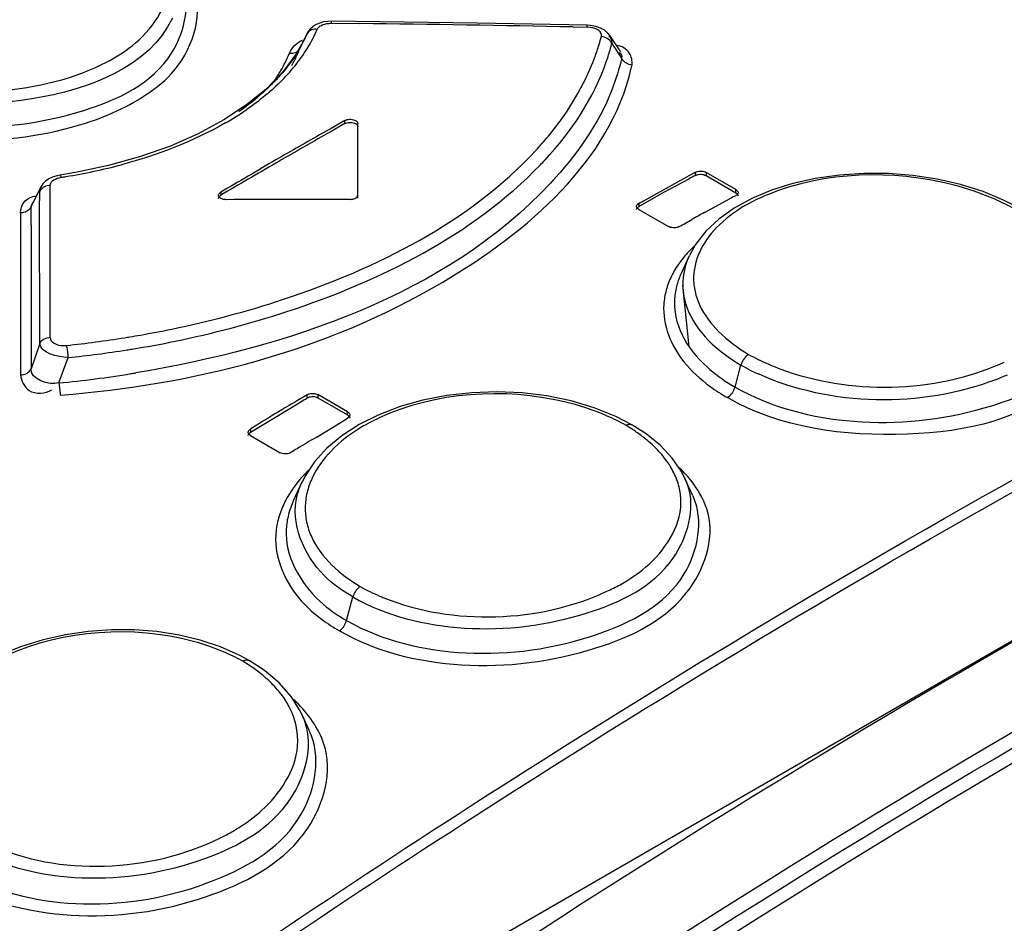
# Model space of a CAD drawing. Header units: inches. Extents: x 0 to 166, y 0 to 117.
# Tile 54 of 73: x 138.35 to 138.858, y 28.629 to 29.096. Entities that reach past the tile are written whole.
import ezdxf

# ---------------------------------------------------------------- set-up
doc = ezdxf.new("R2010")
doc.units = ezdxf.units.IN
doc.header["$LTSCALE"] = 9.1053149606
doc.header["$MEASUREMENT"] = 0
doc.layers.get('0').update_dxf_attribs({"linetype": 'CONTINUOUS'})

msp = doc.modelspace()

# ---------------------------------------------------------------- linework, layer by layer
at = {"color": 7, "linetype": 'CONTINUOUS'}
for p, q in [((138.5861946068, 29.0938260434), (138.5107876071, 29.0948605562)), ((138.5107877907, 29.0948603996), (138.5108004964, 29.0938211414)), ((138.5108004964, 29.093821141), (138.5254887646, 29.0936570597)), ((138.6429400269, 29.0927701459), (138.5861946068, 29.0938260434)), ((138.6429658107, 29.0917702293), (138.6429402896, 29.0927701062)), ((138.4946880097, 29.080907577), (138.4981486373, 29.0882067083)), ((138.4981486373, 29.0882067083), (138.4973138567, 29.086320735)), ((138.4981526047, 29.0882049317), (138.4982486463, 29.0884192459)), ((138.6356015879, 29.0919185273), (138.6429658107, 29.09177023)), ((138.65453916, 29.0875556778), (138.6545527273, 29.0875358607)), ((138.6602689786, 29.0790186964), (138.6545595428, 29.0875273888)), ((138.4972514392, 29.0861704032), (138.4927539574, 29.0780220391)), ((138.4973138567, 29.086320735), (138.4972462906, 29.0861747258)), ((138.6554515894, 29.0849107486), (138.6555816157, 29.0833181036)), ((138.6555815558, 29.0833180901), (138.6606908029, 29.0758755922)), ((138.4927539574, 29.0780220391), (138.485906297, 29.0688711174)), ((138.4931635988, 29.0773269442), (138.4930786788, 29.0771425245)), ((138.6607339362, 29.0769180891), (138.6606908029, 29.0758755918)), ((138.485906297, 29.0688711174), (138.4773403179, 29.0600650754)), ((138.4773403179, 29.0600650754), (138.4671158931, 29.0517130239)), ((138.4671158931, 29.0517130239), (138.4553417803, 29.043928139)), ((138.4553417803, 29.043928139), (138.4421727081, 29.0368182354)), ((138.5177886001, 29.0436423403), (138.5106743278, 29.03959474)), ((138.5177886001, 29.0420349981), (138.5106743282, 29.0379874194)), ((138.5177886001, 29.0420349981), (138.5177886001, 29.0436423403)), ((138.5245097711, 29.0036117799), (138.5245095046, 29.0420159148)), ((138.5106743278, 29.03959474), (138.506304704, 29.0371012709)), ((138.5106743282, 29.0379874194), (138.5069968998, 29.0358893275)), ((138.4122707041, 29.0249797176), (138.3958887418, 29.0203905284)), ((138.3788036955, 29.0167651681), (138.3706637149, 29.015424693)), ((138.3958887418, 29.0203905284), (138.3788036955, 29.0167651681)), ((138.6987411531, 29.0169263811), (138.6727579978, 29.0025906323)), ((138.6987411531, 29.0153183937), (138.6987411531, 29.0169263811)), ((138.7043089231, 29.0168304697), (138.7043089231, 29.015222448)), ((138.7196204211, 29.0079905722), (138.7043089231, 29.0168304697)), ((138.6825052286, 29.0065742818), (138.6954915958, 29.0136038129)), ((138.7043089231, 29.015222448), (138.7196204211, 29.0063825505)), ((138.835659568, 29.0105833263), (138.823519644, 29.0133675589)), ((138.3558761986, 28.9990881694), (138.3610677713, 29.0095983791)), ((138.3610267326, 29.0095229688), (138.3610759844, 29.0096122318)), ((138.365761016, 29.0027779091), (138.3657619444, 29.006690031)), ((138.3657619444, 29.006690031), (138.365762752, 29.0100840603)), ((138.4537595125, 29.00667535), (138.4537595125, 29.0050680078)), ((138.6695105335, 28.9993111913), (138.6825052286, 29.0065742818)), ((138.7196204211, 29.0063825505), (138.7196204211, 29.0079905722)), ((138.8472514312, 29.0069312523), (138.835659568, 29.0105833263)), ((138.858179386, 29.002400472), (138.8472514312, 29.0069312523)), ((138.3602764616, 29.0014517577), (138.3602836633, 29.0029926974)), ((138.360344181, 28.9286029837), (138.3602764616, 29.0014517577)), ((138.3657452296, 28.9317178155), (138.3657606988, 29.0014385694)), ((138.3657606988, 29.0014385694), (138.365761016, 29.0027779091)), ((138.6695105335, 29.0009188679), (138.6695105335, 28.9993111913)), ((138.7033844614, 28.9961276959), (138.7163708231, 29.0031573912)), ((138.7278435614, 29.0033700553), (138.7187261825, 28.9983556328)), ((138.8661722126, 28.9982210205), (138.858179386, 29.002400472)), ((138.3504100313, 28.9959470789), (138.3504163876, 28.9867314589)), ((138.6695105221, 28.9977738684), (138.6848219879, 28.9889339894)), ((138.7187261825, 28.9983556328), (138.7107979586, 28.9926977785)), ((139.2415983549, 28.9941203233), (138.3730298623, 28.4926550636)), ((138.7107979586, 28.9926977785), (138.7041472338, 28.9864496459)), ((138.3504163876, 28.9867314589), (138.3504674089, 28.9123767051)), ((138.3558267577, 28.9897601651), (138.3558576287, 28.9154825)), ((138.7041472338, 28.9864496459), (138.6988497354, 28.9796673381)), ((138.6988497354, 28.9796673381), (138.6956460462, 28.9739405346)), ((138.6955401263, 28.9737131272), (138.6913998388, 28.9647371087)), ((138.6955859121, 28.9267630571), (138.6922315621, 28.9586730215)), ((138.360344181, 28.9286029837), (138.3558576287, 28.9154825)), ((138.3702544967, 28.9081931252), (138.3749331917, 28.9212866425)), ((138.7192353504, 28.9060453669), (138.7222749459, 28.9174435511)), ((138.4983022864, 28.9004646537), (138.4983022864, 28.9020723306)), ((138.5038700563, 28.9021418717), (138.5038700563, 28.9005342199)), ((138.5191815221, 28.8933019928), (138.5038700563, 28.9021418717)), ((138.5038700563, 28.9005342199), (138.5191815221, 28.891694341)), ((138.6346196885, 28.8989311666), (138.6221635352, 28.9014852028)), ((138.4820648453, 28.8905396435), (138.4950548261, 28.8983865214)), ((138.4690716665, 28.8827194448), (138.4820648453, 28.8905396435)), ((138.5191815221, 28.891694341), (138.5191815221, 28.8933019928)), ((138.6658872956, 28.8866476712), (138.6576432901, 28.8909218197)), ((138.4690716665, 28.8843274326), (138.4690716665, 28.8827194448)), ((138.5029440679, 28.8800931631), (138.5159340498, 28.8879399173)), ((138.5252283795, 28.886701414), (138.5162483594, 28.8809115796)), ((138.6732696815, 28.8819073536), (138.665879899, 28.8866519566)), ((138.4690716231, 28.8810169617), (138.4843831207, 28.8721770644)), ((138.5162483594, 28.8809115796), (138.5084909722, 28.8744580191)), ((138.6806998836, 28.8758534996), (138.6732696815, 28.8819073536)), ((138.5084909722, 28.8744580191), (138.502090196, 28.8674118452)), ((138.502090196, 28.8674118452), (138.4971265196, 28.8598589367)), ((138.4971265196, 28.8598589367), (138.4957091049, 28.8570385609)), ((138.6933856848, 28.8588471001), (138.6915490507, 28.8624083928)), ((138.69752527, 28.8498729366), (138.6933878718, 28.8588419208)), ((138.4956673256, 28.8569468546), (138.4913870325, 28.8476667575)), ((138.5187424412, 28.7855689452), (138.5219910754, 28.7977510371)), ((138.4322125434, 28.778048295), (138.4208159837, 28.7798215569)), ((138.4632847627, 28.7677270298), (138.4535483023, 28.7719982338)), ((138.4683692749, 28.7649908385), (138.4632847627, 28.7677270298)), ((138.4763851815, 28.7597660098), (138.4683640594, 28.7649938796)), ((138.4839390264, 28.7533643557), (138.4763851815, 28.7597660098)), ((138.4900656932, 28.7464167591), (138.4839390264, 28.7533643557)), ((138.4995483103, 28.7286817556), (138.4956393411, 28.7371560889))]:
    msp.add_line(p, q, dxfattribs=at)
for points in [[(138.5107877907, 29.0948603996), (138.5088862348, 29.0947878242), (138.5068221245, 29.0944862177), (138.5048501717, 29.0939455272), (138.5030186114, 29.0931651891), (138.5014062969, 29.0921742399), (138.5000499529, 29.0909988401), (138.4989536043, 29.0896561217), (138.4982486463, 29.0884192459)], [(138.5036098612, 29.0906541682), (138.5039478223, 29.0912537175), (138.5044067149, 29.0917972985), (138.5049865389, 29.0922849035), (138.5056948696, 29.0927244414), (138.5065241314, 29.0931079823), (138.5074515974, 29.0934117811), (138.5084696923, 29.0936279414), (138.5095859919, 29.0937643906), (138.5108004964, 29.093821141)], [(138.6473200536, 29.0921956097), (138.6446162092, 29.092667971), (138.6429402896, 29.0927701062)], [(138.6518304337, 29.0902250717), (138.6497448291, 29.0913693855), (138.6473200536, 29.0921956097)], [(138.5036098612, 29.0906541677), (138.5028440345, 29.09072198), (138.5020784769, 29.0907008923), (138.5013350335, 29.0905883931), (138.5006455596, 29.0903910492), (138.5000160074, 29.0901152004), (138.4994340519, 29.0897532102), (138.4989133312, 29.0893031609), (138.4984818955, 29.0887816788)], [(138.6502244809, 29.0869802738), (138.6502734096, 29.0878381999), (138.6500810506, 29.0886282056), (138.6496474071, 29.0893503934), (138.6489359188, 29.0900230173), (138.6479831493, 29.0906279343), (138.6468987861, 29.0911106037), (138.645719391, 29.0914528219), (138.6444083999, 29.0916727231), (138.6429658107, 29.09177023)], [(138.65453916, 29.0875556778), (138.653544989, 29.0887774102), (138.6518304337, 29.0902250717)], [(138.6555816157, 29.0833181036), (138.6552702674, 29.0839422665), (138.6548615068, 29.0845403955), (138.6543645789, 29.0850951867), (138.653802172, 29.0855854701), (138.6531856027, 29.0860077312), (138.6525048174, 29.0863680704), (138.6517660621, 29.0866576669), (138.6509987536, 29.0868629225), (138.6502244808, 29.0869802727)], [(138.4892034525, 29.0784001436), (138.4899721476, 29.0783411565), (138.4907404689, 29.078371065), (138.4914865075, 29.0784921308), (138.4921783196, 29.0786974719), (138.4928099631, 29.0789806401), (138.4933938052, 29.0793492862), (138.4939161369, 29.0798051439), (138.4943488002, 29.0803313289), (138.4946788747, 29.0809115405)], [(138.6660412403, 29.0722725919), (138.6652808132, 29.0723832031), (138.6645249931, 29.0725784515), (138.6637943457, 29.0728557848), (138.6631184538, 29.0732021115), (138.6625026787, 29.0736104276), (138.6619355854, 29.0740906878), (138.6614297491, 29.0746418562), (138.6610109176, 29.0752426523), (138.6606908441, 29.0758756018)], [(138.5177886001, 29.0436423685), (138.5183143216, 29.0438921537), (138.5189086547, 29.0440857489), (138.5195535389, 29.0442171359), (138.5202293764, 29.0442820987), (138.5209156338, 29.044278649), (138.521591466, 29.0442070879), (138.5222363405, 29.0440696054), (138.5228306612, 29.0438702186), (138.5233563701, 29.0436149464)], [(138.5177886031, 29.0420349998), (138.518328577, 29.0422852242), (138.5188987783, 29.0424740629), (138.519499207, 29.0426015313), (138.520143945, 29.0426702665), (138.5208189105, 29.0426776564), (138.5214818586, 29.0426158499), (138.5221187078, 29.0424822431), (138.5227435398, 29.0422794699), (138.5233563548, 29.0420075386)], [(138.5233563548, 29.0420075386), (138.5235907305, 29.041859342), (138.5237992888, 29.041702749), (138.5239820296, 29.0415377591), (138.5241399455, 29.0413629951), (138.5242720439, 29.0411798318), (138.5243753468, 29.0409923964), (138.5244488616, 29.0408020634), (138.5244935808, 29.0406074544), (138.5245095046, 29.0404085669)], [(138.5233563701, 29.0436149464), (138.523588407, 29.0434688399), (138.523797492, 29.043311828), (138.5239820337, 29.0431451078), (138.5241406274, 29.0429699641), (138.5242720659, 29.0427877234), (138.5243753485, 29.0425997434), (138.524449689, 29.0424074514), (138.5244945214, 29.0422123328), (138.5245095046, 29.0420158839)], [(138.4421727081, 29.0368182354), (138.427761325, 29.0304757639), (138.4122707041, 29.0249797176)], [(138.6987411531, 29.0169264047), (138.6992670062, 29.0171638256), (138.6998614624, 29.0173460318), (138.7005064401, 29.0174670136), (138.7011823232, 29.0175223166), (138.7018685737, 29.0175102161), (138.702544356, 29.0174317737), (138.7031891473, 29.0172894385), (138.7037833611, 29.0170869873), (138.7043089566, 29.0168304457)], [(138.823519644, 29.0133675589), (138.8110314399, 29.0152550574), (138.7983948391, 29.0162450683), (138.7856983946, 29.0163325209), (138.7730914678, 29.0154984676), (138.7608106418, 29.0137591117), (138.7490598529, 29.0111415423), (138.7380110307, 29.0076633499), (138.7278435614, 29.0033700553)], [(138.3706638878, 29.0154244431), (138.3690591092, 29.0151102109), (138.3669542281, 29.0144461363), (138.3650266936, 29.0135136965), (138.3633171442, 29.0123025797), (138.3619317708, 29.0108799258), (138.3610267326, 29.0095229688)], [(138.365762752, 29.0100840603), (138.365847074, 29.0107373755), (138.3660726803, 29.0113529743), (138.3664395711, 29.0119308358), (138.3669526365, 29.0124797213), (138.3676069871, 29.0129908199), (138.3683879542, 29.0134377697), (138.369290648, 29.0138117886), (138.3703199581, 29.0141216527), (138.3714758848, 29.0143673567)], [(138.3706638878, 29.0154244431), (138.3707613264, 29.0154144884), (138.3709221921, 29.0153109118), (138.3710999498, 29.0150968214), (138.371286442, 29.0147784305), (138.3714758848, 29.0143673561)], [(138.6987410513, 29.0153183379), (138.6992808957, 29.0155565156), (138.6998509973, 29.0157342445), (138.7004513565, 29.0158515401), (138.701096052, 29.015910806), (138.7017710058, 29.015909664), (138.7024339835, 29.0158409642), (138.7030709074, 29.0157023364), (138.7036958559, 29.0154961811), (138.7043088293, 29.0152225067)], [(138.365762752, 29.0100840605), (138.364989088, 29.0100344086), (138.3642184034, 29.0099004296), (138.3634720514, 29.0096830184), (138.3627809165, 29.0093928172), (138.3621506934, 29.0090366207), (138.3615694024, 29.0086057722), (138.3610501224, 29.0081004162), (138.3606198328, 29.0075397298), (138.3602908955, 29.0069403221)], [(138.4526064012, 29.0050489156), (138.452621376, 29.0052487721), (138.4527405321, 29.0056428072), (138.4529752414, 29.0060192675), (138.4533183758, 29.006366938), (138.4537595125, 29.0066753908)], [(138.7207735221, 29.0064118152), (138.7207585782, 29.0062201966), (138.7206394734, 29.0058434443), (138.7204047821, 29.0054855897), (138.7200616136, 29.005158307), (138.7196203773, 29.0048720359)], [(138.7196203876, 29.0079905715), (138.7200614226, 29.0076890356), (138.7204045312, 29.0073503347), (138.7206392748, 29.0069848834), (138.7207585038, 29.0066043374), (138.7207735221, 29.0064118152)], [(138.7196205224, 29.0063824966), (138.7200619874, 29.0060723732), (138.7203966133, 29.0057472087), (138.7206243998, 29.0054069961), (138.7207500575, 29.0050437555), (138.7207752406, 29.0048071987)], [(138.4526046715, 29.0034378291), (138.452611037, 29.0035851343), (138.4527131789, 29.0039716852), (138.452940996, 29.0043436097), (138.4532897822, 29.0047090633), (138.4537595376, 29.0050680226)], [(138.4537595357, 29.0034334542), (138.4533184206, 29.0037375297), (138.4529752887, 29.0040819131), (138.452740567, 29.00445618), (138.4526213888, 29.0048491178), (138.4526064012, 29.0050489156)], [(138.4565434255, 29.0027759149), (138.4562001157, 29.0027829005), (138.4558595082, 29.0028073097), (138.4555241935, 29.0028489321), (138.4551967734, 29.002907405), (138.4548796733, 29.0029822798), (138.4545751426, 29.0030730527), (138.4542854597, 29.0031790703), (138.4540128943, 29.0032995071), (138.4537595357, 29.0034334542)], [(138.5205727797, 29.0029460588), (138.5212667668, 29.0029865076), (138.5219065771, 29.0030828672), (138.5224922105, 29.00323513), (138.5230369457, 29.0034471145), (138.523527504, 29.0037149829), (138.5239240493, 29.004027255), (138.5242133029, 29.0043801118), (138.5244085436, 29.0047773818), (138.5245097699, 29.0052190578)], [(138.6683574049, 28.9993608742), (138.6683723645, 28.9995543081), (138.6684914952, 28.9999347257), (138.6687261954, 29.000296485), (138.6690693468, 29.0006280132), (138.6695105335, 29.0009188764)], [(138.3534664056, 28.9966774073), (138.3527727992, 28.9963754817), (138.3520127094, 28.9961453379), (138.3512173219, 28.9960012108), (138.3504100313, 28.9959470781)], [(138.3558762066, 28.9990881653), (138.3555636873, 28.9985144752), (138.3551538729, 28.9979707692), (138.3546548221, 28.9974730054), (138.3540890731, 28.9970411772), (138.3534664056, 28.9966774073)], [(138.6683556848, 28.9977497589), (138.6683620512, 28.9978926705), (138.6684642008, 28.9982658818), (138.6686920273, 28.9986227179), (138.6690408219, 28.9989711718), (138.6695105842, 28.9993112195)], [(138.6695105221, 28.9977738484), (138.6690694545, 28.9980761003), (138.6687263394, 28.9984161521), (138.6684916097, 28.9987835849), (138.6683724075, 28.9991668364), (138.6683574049, 28.9993608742)], [(138.6903897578, 28.9888645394), (138.6898639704, 28.9886225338), (138.6892695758, 28.9884360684), (138.6886246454, 28.9883111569), (138.6879487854, 28.9882521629), (138.6872625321, 28.9882609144), (138.6865867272, 28.9883366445), (138.6859418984, 28.9884770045), (138.6853476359, 28.9886781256), (138.6848219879, 28.9889339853)], [(138.3603441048, 28.9286030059), (138.3606537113, 28.9291674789), (138.3610588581, 28.9297025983), (138.3615516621, 28.9301929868), (138.3621102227, 28.9306192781), (138.3627251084, 28.9309794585), (138.3634099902, 28.9312797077), (138.3641605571, 28.9315104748), (138.3649465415, 28.9316578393), (138.3657452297, 28.9317178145)], [(138.3657452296, 28.9317178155), (138.3659056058, 28.930805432), (138.3662878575, 28.9299941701), (138.3668919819, 28.9292841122), (138.3677583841, 28.9286605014), (138.368846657, 28.9281381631), (138.3700355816, 28.9277615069), (138.3712847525, 28.9275453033), (138.3726345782, 28.927474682), (138.3740850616, 28.927549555)], [(138.3740850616, 28.9275495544), (138.3741916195, 28.9270557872), (138.3743005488, 28.9264805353), (138.3744089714, 28.9258367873), (138.3745124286, 28.9251524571), (138.3746099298, 28.9244373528), (138.3747033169, 28.9236761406), (138.3747908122, 28.9228763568), (138.3748681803, 28.9220720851), (138.3749332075, 28.9212866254)], [(138.7262327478, 28.9229011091), (138.7256829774, 28.9225469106), (138.7251299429, 28.9221038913), (138.7245892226, 28.9215797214), (138.7240817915, 28.9209937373), (138.723615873, 28.9203572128), (138.7231902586, 28.9196665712), (138.722815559, 28.9189326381), (138.722508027, 28.9181842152), (138.7222749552, 28.9174435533)], [(138.3504674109, 28.9123766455), (138.3512320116, 28.912432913), (138.3519921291, 28.9125707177), (138.3527271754, 28.9127889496), (138.3534074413, 28.9130771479), (138.3540275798, 28.9134288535), (138.3545991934, 28.9138525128), (138.3551096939, 28.9143479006), (138.3555331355, 28.9148965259), (138.3558576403, 28.9154824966)], [(138.3702544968, 28.908193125), (138.3703128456, 28.9074417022), (138.3703816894, 28.9066652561), (138.3704595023, 28.9058839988), (138.3705429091, 28.9051302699), (138.3706306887, 28.9044115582), (138.3707247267, 28.9037137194), (138.3708241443, 28.9030489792), (138.3709247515, 28.90244893), (138.3710236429, 28.9019306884)], [(138.7152891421, 28.9005943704), (138.7158445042, 28.9009543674), (138.7163991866, 28.9014016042), (138.7169374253, 28.9019264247), (138.7174362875, 28.902504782), (138.7178915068, 28.9031271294), (138.7183119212, 28.9038076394), (138.7186876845, 28.9045405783), (138.7189986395, 28.9052941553), (138.7192355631, 28.9060454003)], [(138.4983022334, 28.9004646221), (138.4988649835, 28.9007393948), (138.4994556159, 28.9009475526), (138.50007413, 28.9010891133), (138.5007390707, 28.9011643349), (138.5014318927, 28.9011729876), (138.5020969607, 28.9011143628), (138.5027157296, 28.9009882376), (138.5033067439, 28.9007948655), (138.5038700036, 28.9005342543)], [(138.4983022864, 28.9020723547), (138.4988280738, 28.9023397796), (138.4994224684, 28.9025495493), (138.5000673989, 28.90269565), (138.500743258, 28.9027742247), (138.5014295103, 28.9027829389), (138.502105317, 28.9027210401), (138.5027501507, 28.9025903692), (138.5033444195, 28.902395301), (138.5038700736, 28.9021418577)], [(138.6221635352, 28.9014852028), (138.6093263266, 28.9030421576), (138.596328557, 28.9036025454), (138.5833296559, 28.9031604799), (138.5705202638, 28.901715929), (138.5581143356, 28.8993079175), (138.5463094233, 28.8959732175), (138.5352900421, 28.8917496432), (138.5252283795, 28.886701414)], [(138.6576432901, 28.8909218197), (138.6464940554, 28.8954095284), (138.6346196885, 28.8989311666)], [(138.5191815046, 28.893301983), (138.5196225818, 28.892997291), (138.5199657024, 28.8926511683), (138.5202004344, 28.8922740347), (138.5203196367, 28.8918769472), (138.5203346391, 28.89167453)], [(138.5203346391, 28.89167453), (138.5203196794, 28.8914720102), (138.5202005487, 28.8910720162), (138.5199658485, 28.890689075), (138.519622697, 28.8903342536), (138.5191815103, 28.8900179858)], [(138.5191815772, 28.8916943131), (138.5196230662, 28.8913812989), (138.5199577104, 28.8910491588), (138.52018551, 28.8906978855), (138.5203111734, 28.8903192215), (138.5203363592, 28.8900707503)], [(138.4679185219, 28.8826526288), (138.4679334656, 28.8828567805), (138.4680525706, 28.8832604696), (138.4682872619, 28.8836473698), (138.4686304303, 28.8840065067), (138.4690716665, 28.8843274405)], [(138.6628998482, 28.8863360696), (138.6634496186, 28.8866166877), (138.6640026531, 28.8868122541), (138.6645433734, 28.8869124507), (138.6650508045, 28.8869123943), (138.665516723, 28.886813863), (138.6658873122, 28.8866476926)], [(138.4679168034, 28.8810407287), (138.4679231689, 28.8811914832), (138.4680253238, 28.881587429), (138.4682531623, 28.8819699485), (138.4686019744, 28.882347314), (138.4690717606, 28.8827195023)], [(138.4690716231, 28.8810169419), (138.4686306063, 28.881322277), (138.4682875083, 28.8816696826), (138.4680527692, 28.8820487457), (138.4679335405, 28.8824485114), (138.4679185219, 28.8826526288)], [(138.6915490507, 28.8624083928), (138.6867830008, 28.8693523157), (138.6806998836, 28.8758534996)], [(138.4899508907, 28.8722731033), (138.4894250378, 28.8720010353), (138.4888305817, 28.8717869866), (138.4881856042, 28.871636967), (138.4875097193, 28.8715547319), (138.486823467, 28.8715427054), (138.4861476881, 28.8716019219), (138.4855029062, 28.8717306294), (138.4849087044, 28.8719243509), (138.4843831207, 28.87217706)], [(138.5257347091, 28.803080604), (138.5252083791, 28.8027116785), (138.5246827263, 28.8022629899), (138.5241715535, 28.8017422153), (138.5236931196, 28.8011671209), (138.5232545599, 28.8005478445), (138.5228548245, 28.7998813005), (138.5225029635, 28.7991771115), (138.5222129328, 28.7984605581), (138.5219910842, 28.7977510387)], [(138.515010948, 28.7802470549), (138.5155430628, 28.7806222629), (138.5160705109, 28.7810754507), (138.5165794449, 28.7815971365), (138.5170499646, 28.7821652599), (138.5174786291, 28.7827715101), (138.5178732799, 28.7834286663), (138.5182254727, 28.7841314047), (138.5185178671, 28.7848515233), (138.5187425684, 28.7855689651)], [(138.4208159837, 28.7798215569), (138.4091438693, 28.7807330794), (138.3972819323, 28.7807835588), (138.3853534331, 28.7799514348), (138.373549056, 28.7782318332), (138.3620378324, 28.77565111), (138.350950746, 28.7722293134), (138.3404645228, 28.7679873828), (138.3307866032, 28.76300274)], [(138.4535483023, 28.7719982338), (138.4431667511, 28.7754313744), (138.4322125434, 28.778048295)], [(138.4651720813, 28.7645483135), (138.4657433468, 28.7648717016), (138.4663225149, 28.7651061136), (138.4668921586, 28.7652388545), (138.4674283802, 28.7652631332), (138.4679216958, 28.7651805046), (138.4683640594, 28.7649938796)], [(138.4956558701, 28.7371198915), (138.494763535, 28.7389523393), (138.4900656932, 28.7464167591)]]:
    msp.add_lwpolyline(points, dxfattribs=at)
for centre, radius, start, end in [((138.367198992, 15.58015464), 13.5144294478, 88.8620054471, 89.3288992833), ((138.4338762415, 29.121003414), 0.0760516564, 328.8305760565, 336.4805132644), ((138.4329343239, 29.1161345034), 0.0709476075, 329.0959074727, 335.0214057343), ((138.5390582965, 29.1159708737), 0.1148876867, 339.773526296, 343.2352624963), ((138.5428644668, 29.1148079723), 0.1109078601, 343.2433284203, 345.4687350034), ((138.5520140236, 29.1089403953), 0.1066899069, 344.7124387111, 346.1042057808), ((138.4195244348, 29.107052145), 0.0753398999, 329.9936190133, 337.6475703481), ((138.4311830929, 29.1059221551), 0.0682555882, 330.2920570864, 335.0620935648), ((138.4249850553, 29.1263741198), 0.0864390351, 321.8838700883, 328.8348326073), ((138.4352746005, 29.1039848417), 0.063728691, 335.2730780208, 337.251975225), ((138.5486121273, 29.1098943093), 0.1102229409, 341.1918937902, 344.7003773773), ((138.3465079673, 29.1669379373), 0.1049566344, 293.7108394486, 297.1291743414), ((138.4153279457, 29.1339517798), 0.0987142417, 315.2710340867, 321.883355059), ((138.5649477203, 29.0939964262), 0.1034012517, 346.9169077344, 347.8723150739), ((138.4169403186, 29.1085220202), 0.0783127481, 325.3232165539, 330.007841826), ((138.3869679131, 29.1585045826), 0.1339107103, 304.6209719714, 309.7925202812), ((138.37498756, 29.1833437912), 0.1626600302, 299.9283208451, 304.5207404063), ((141.0834086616, 24.5260587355), 5.1952833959, 119.7388044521, 120.0452194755), ((141.0821355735, 24.5266579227), 5.192735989, 119.7298886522, 120.0452495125), ((138.4859037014, 29.1494073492), 0.178077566, 317.103748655, 320.2850849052), ((141.1097377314, 24.4805549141), 5.247855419, 120.0453094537, 120.4048885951), ((141.1088121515, 24.4805508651), 5.2460041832, 120.0453259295, 120.4050322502), ((138.4803940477, 29.1544084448), 0.192354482, 315.9943125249, 317.0358294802), ((138.3273562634, 29.3049288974), 0.2938889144, 279.0964914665, 284.8267959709), ((138.3241028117, 29.3230903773), 0.3123365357, 278.7239017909, 279.1590908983), ((138.8139266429, 28.7845070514), 0.2578995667, 116.528550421, 117.3373892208), ((137.5147584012, 29.0065143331), 0.8455325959, 359.7613629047, 0.0288664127), ((138.4372863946, 29.4394051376), 0.4962396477, 297.9021605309, 298.3275726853), ((138.8348562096, 28.7739728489), 0.2580006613, 116.5298377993, 117.338367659), ((138.8034087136, 28.8890871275), 0.1243668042, 61.1605578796, 66.3217772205), ((137.2507707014, 29.000281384), 1.1051061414, 359.4545043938, 359.9381361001), ((140.3534660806, 26.0442803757), 3.3817409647, 119.2051750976, 119.3313455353), ((138.1626583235, 29.9432394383), 1.090564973, 298.9408513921, 299.3317269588), ((138.726607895, 28.9485102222), 0.0387661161, 155.2494315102, 164.5798404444), ((138.7256236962, 28.9590197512), 0.0333842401, 177.1066277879, 180.5961583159), ((138.7200117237, 28.9461324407), 0.037661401, 164.5374385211, 176.0536344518), ((138.3168811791, 29.4787812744), 0.5541505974, 279.9096528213, 281.6124980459), ((138.3133108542, 29.5001574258), 0.5758239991, 276.0584535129, 279.0809965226), ((138.3145817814, 29.491878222), 0.5674479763, 279.0862181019, 279.3620868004), ((138.3150907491, 29.4888073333), 0.5643351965, 279.3618190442, 279.9135395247), ((138.3195589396, 29.4704158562), 0.5518955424, 279.2177232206, 281.569048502), ((138.3180180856, 29.4797454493), 0.5613515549, 275.8191848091, 278.947400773), ((138.3184373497, 29.4770305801), 0.5586045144, 278.9482290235, 279.2225969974), ((138.7834531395, 29.0268277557), 0.1186377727, 241.1635030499, 246.5582404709), ((138.7727023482, 29.0048824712), 0.1009380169, 240.0272932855, 243.1430407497), ((138.7774032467, 29.0141135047), 0.1112970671, 243.1308958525, 245.5176383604), ((138.7869988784, 29.0347227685), 0.1272917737, 246.5076822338, 247.8753684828), ((138.8131834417, 29.014842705), 0.1059218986, 292.4442908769, 295.1637595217), ((138.3153376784, 29.4807605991), 0.5751950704, 275.4786664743, 279.2124529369), ((138.3159098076, 29.4771611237), 0.5715504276, 279.2136068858, 279.4737363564), ((138.8115375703, 29.0195850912), 0.1175570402, 291.0297059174, 294.317165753), ((138.2042200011, 29.3707805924), 0.5547441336, 301.6190060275, 302.0140018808), ((138.2250058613, 29.3604961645), 0.5549311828, 301.618436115, 302.0132959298), ((138.6067268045, 28.7842413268), 0.1165278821, 61.1801849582, 66.6696648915), ((138.6383366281, 28.6260608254), 0.3087383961, 122.5286952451, 123.2460200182), ((138.6122377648, 28.8021909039), 0.0982194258, 57.5764925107, 58.9487118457), ((138.6168957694, 28.8094003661), 0.0896363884, 53.470249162, 57.6188964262), ((139.5833249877, 27.0678360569), 2.1098575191, 120.8013730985, 121.1099149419), ((138.9119761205, 28.1818325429), 0.8092054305, 121.1656704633, 121.4349636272), ((138.5488130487, 28.8119905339), 0.0713667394, 134.1228204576, 137.9750281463), ((138.6569495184, 28.8419761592), 0.0401505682, 19.3908118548, 24.8387703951), ((138.5276986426, 28.8301770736), 0.0402436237, 165.55414116, 176.2849727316), ((138.5240846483, 28.8271565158), 0.0420117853, 165.7432497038, 176.7012176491), ((138.5800943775, 28.9022189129), 0.1130636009, 241.263092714, 246.9236209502), ((138.6091532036, 28.8952928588), 0.1043631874, 294.9124165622, 299.0652730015), ((138.5829913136, 28.9087541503), 0.1202114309, 246.8742451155, 247.9826193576), ((138.4118647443, 28.6673091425), 0.1108924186, 61.268071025, 67.0271876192), ((138.4164614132, 28.683941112), 0.0941820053, 57.3735813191, 58.8555654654), ((138.4213980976, 28.6914830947), 0.0851685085, 52.2908349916, 57.4350461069), ((138.4424811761, 28.6912816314), 0.072454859, 46.1075391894, 47.8064741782), ((138.4573357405, 28.7194325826), 0.0422030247, 18.7732372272, 24.789908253), ((138.4084498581, 28.7655897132), 0.1026388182, 298.035835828, 302.8541815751)]:
    msp.add_arc(centre, radius, start, end, dxfattribs=at)
msp.add_ellipse((138.5245097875, 24.4888776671), major_axis=(7.818540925, 2.81904e-05), ratio=0.577354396, start_param=1.5712977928, end_param=1.5794873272, dxfattribs=at)
for points, knots in [([(138.2542984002, 29.0578454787), (138.272750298, 29.04725476), (138.3173891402, 29.0365828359), (138.3786735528, 29.0441532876), (138.4312653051, 29.0684734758), (138.4387153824, 29.1054649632), (138.4332643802, 29.1173451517)], [0, 0, 0, 0, 0.2837312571, 0.5848815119, 0.8256816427, 1, 1, 1, 1]), ([(138.3943679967, 29.0735285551), (138.3991401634, 29.07597759), (138.4142265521, 29.0851020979), (138.426673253, 29.102107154), (138.4268541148, 29.1146306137)], [0, 0, 0, 0, 0.2998488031, 1, 1, 1, 1]), ([(138.4131744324, 29.0556659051), (138.4186383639, 29.0591404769), (138.4358400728, 29.0715826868), (138.4450006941, 29.0969672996), (138.4401123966, 29.1110851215)], [0, 0, 0, 0, 0.3023598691, 1, 1, 1, 1]), ([(138.4287898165, 29.0964781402), (138.4168614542, 29.0712795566), (138.3493661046, 29.0457089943), (138.2862912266, 29.0529693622), (138.2574406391, 29.069629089)], [0, 0, 0, 0, 0.4555848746, 1, 1, 1, 1]), ([(138.6540916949, 29.087361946), (138.6544080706, 29.0869908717), (138.6549601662, 29.0862224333), (138.6553339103, 29.0853476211), (138.6554515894, 29.0849107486)], [0, 0, 0, 0, 0.5187177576, 1, 1, 1, 1]), ([(138.489203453, 29.0784001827), (138.4898047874, 29.0797672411), (138.4915882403, 29.0825291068), (138.4943586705, 29.0844824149), (138.4960063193, 29.0850439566)], [0, 0, 0, 0, 0.461776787, 1, 1, 1, 1]), ([(138.6660412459, 29.0722727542), (138.6662994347, 29.074380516), (138.6652744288, 29.0793428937), (138.6606531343, 29.082182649), (138.658145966, 29.0823725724)], [0, 0, 0, 0, 0.4578647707, 1, 1, 1, 1]), ([(138.4938093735, 29.0796956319), (138.4929585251, 29.078270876), (138.4911376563, 29.0754385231), (138.4891455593, 29.0727242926), (138.4880973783, 29.0713794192)], [0, 0, 0, 0, 0.493220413, 1, 1, 1, 1]), ([(138.6594563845, 29.0787860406), (138.6597549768, 29.0784882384), (138.6602602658, 29.0779184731), (138.6606370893, 29.0772418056), (138.6607339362, 29.0769180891)], [0, 0, 0, 0, 0.5551744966, 1, 1, 1, 1]), ([(138.3710236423, 28.9019307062), (138.4394064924, 28.9074386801), (138.5541898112, 28.9353733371), (138.6545681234, 29.0228367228), (138.6656649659, 29.0705901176)], [0, 0, 0, 0, 0.5832207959, 1, 1, 1, 1]), ([(138.4880973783, 29.0713794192), (138.4870157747, 29.0699916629), (138.4847375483, 29.0672417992), (138.4823093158, 29.0646238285), (138.4810445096, 29.0633300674)], [0, 0, 0, 0, 0.4930191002, 1, 1, 1, 1]), ([(138.4810445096, 29.0633300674), (138.4797358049, 29.0619914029), (138.4770073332, 29.059348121), (138.4741494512, 29.0568457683), (138.4726720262, 29.0556120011)], [0, 0, 0, 0, 0.4930553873, 1, 1, 1, 1]), ([(138.6558219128, 29.0598334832), (138.6488468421, 29.0417753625), (138.590472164, 28.9599316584), (138.4873518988, 28.926316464), (138.4099844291, 28.9134059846)], [0, 0, 0, 0, 0.1979473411, 1, 1, 1, 1]), ([(138.2504593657, 29.0524574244), (138.2870784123, 29.0313197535), (138.3501907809, 29.0280299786), (138.4020262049, 29.0485766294), (138.4131744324, 29.0556659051)], [0, 0, 0, 0, 0.7619279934, 1, 1, 1, 1]), ([(138.369935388, 28.5462137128), (138.4399117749, 28.5956859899), (138.7126979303, 28.7800161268), (139.001876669, 28.9407545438), (139.2237704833, 29.0411276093)], [0, 0, 0, 0, 0.2602928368, 1, 1, 1, 1]), ([(138.3730298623, 28.5415912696), (138.4429437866, 28.5910193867), (138.7154880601, 28.7751874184), (139.004407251, 28.9357890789), (139.2261015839, 29.0360821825)], [0, 0, 0, 0, 0.2602907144, 1, 1, 1, 1]), ([(138.4284270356, 28.9359733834), (138.4479481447, 28.9399864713), (138.5155799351, 28.9578737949), (138.5820833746, 28.9912723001), (138.6163610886, 29.0281947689)], [0, 0, 0, 0, 0.2834487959, 1, 1, 1, 1]), ([(138.4302408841, 28.9297327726), (138.4496804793, 28.9337140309), (138.51734066, 28.9515331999), (138.5837096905, 28.9844936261), (138.6187490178, 29.0207740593)], [0, 0, 0, 0, 0.2823376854, 1, 1, 1, 1]), ([(138.3602908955, 29.0069403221), (138.3603147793, 29.0073785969), (138.3605042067, 29.0082748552), (138.3609140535, 29.0090880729), (138.361162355, 29.0094790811)], [0, 0, 0, 0, 0.4865533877, 1, 1, 1, 1]), ([(138.3504100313, 28.9959470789), (138.3504737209, 28.9978803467), (138.351625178, 29.0023753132), (138.3561499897, 29.0045402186), (138.3584956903, 29.0046260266)], [0, 0, 0, 0, 0.4517756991, 1, 1, 1, 1]), ([(138.3566831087, 29.001347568), (138.3564302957, 29.0009919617), (138.3560190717, 29.0002830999), (138.3558564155, 28.999462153), (138.3558762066, 28.9990881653)], [0, 0, 0, 0, 0.5381114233, 1, 1, 1, 1]), ([(138.7360182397, 29.0053583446), (138.7343728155, 29.0046859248), (138.7311667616, 29.0032819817), (138.7280416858, 29.0017049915), (138.7265297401, 29.0008834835)], [0, 0, 0, 0, 0.5081189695, 1, 1, 1, 1]), ([(138.4037055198, 28.4275594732), (138.4838331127, 28.4855509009), (138.7950323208, 28.6996136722), (139.1279857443, 28.8832065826), (139.3840531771, 28.9935610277)], [0, 0, 0, 0, 0.2618461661, 1, 1, 1, 1]), ([(138.4086545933, 28.4221894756), (138.4887330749, 28.4801454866), (138.7997409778, 28.6940775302), (139.1324905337, 28.8775574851), (139.3884012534, 28.9878430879)], [0, 0, 0, 0, 0.2618464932, 1, 1, 1, 1]), ([(139.3925158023, 28.982404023), (139.3099551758, 28.9468242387), (138.9682135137, 28.7865011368), (138.6461952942, 28.5856029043), (138.413366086, 28.4170950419)], [0, 0, 0, 0, 0.2382676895, 1, 1, 1, 1]), ([(138.6981735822, 28.9787830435), (138.6967585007, 28.9774549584), (138.6940986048, 28.9747340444), (138.6917099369, 28.9717703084), (138.6906220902, 28.9702634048)], [0, 0, 0, 0, 0.5108110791, 1, 1, 1, 1]), ([(138.7013990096, 28.9767971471), (138.700834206, 28.9756505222), (138.699829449, 28.9733273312), (138.6990784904, 28.9709092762), (138.6987767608, 28.9696983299)], [0, 0, 0, 0, 0.5059798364, 1, 1, 1, 1]), ([(138.6906220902, 28.9702634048), (138.6890460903, 28.9680803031), (138.6862926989, 28.9635754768), (138.6843931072, 28.9586408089), (138.6837134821, 28.9561732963)], [0, 0, 0, 0, 0.512674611, 1, 1, 1, 1]), ([(138.695540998, 28.9737130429), (138.6945905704, 28.971643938), (138.6930705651, 28.9673879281), (138.692393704, 28.9629156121), (138.6922820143, 28.9607049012)], [0, 0, 0, 0, 0.5070617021, 1, 1, 1, 1]), ([(139.2308268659, 28.9659781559), (139.1598956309, 28.9329855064), (138.868031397, 28.787785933), (138.5909895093, 28.6135324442), (138.3896084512, 28.4693711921)], [0, 0, 0, 0, 0.2400457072, 1, 1, 1, 1]), ([(138.6987767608, 28.9696983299), (138.6981955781, 28.9673658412), (138.6975462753, 28.9625473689), (138.6980690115, 28.9577130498), (138.6985913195, 28.9553618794)], [0, 0, 0, 0, 0.4995135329, 1, 1, 1, 1]), ([(138.7192355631, 28.9060454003), (138.7376965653, 28.895447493), (138.7821034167, 28.8844114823), (138.8430075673, 28.8907822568), (138.8958060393, 28.9130498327), (138.903614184, 28.9493832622), (138.8983152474, 28.9608986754)], [0, 0, 0, 0, 0.2866883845, 0.5898112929, 0.8292789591, 1, 1, 1, 1]), ([(138.6892372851, 28.958817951), (138.688606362, 28.9565196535), (138.6877903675, 28.9518036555), (138.68795446, 28.9470182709), (138.6882755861, 28.9446732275)], [0, 0, 0, 0, 0.5017257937, 1, 1, 1, 1]), ([(138.6922412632, 28.9586723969), (138.6922611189, 28.9567663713), (138.692635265, 28.9529080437), (138.6936544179, 28.9491704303), (138.6943100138, 28.9473351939)], [0, 0, 0, 0, 0.4944628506, 1, 1, 1, 1]), ([(138.6985913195, 28.9553618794), (138.6988644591, 28.9541323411), (138.6995622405, 28.951671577), (138.700523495, 28.9493021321), (138.7010693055, 28.9481308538)], [0, 0, 0, 0, 0.4935932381, 1, 1, 1, 1]), ([(138.9069374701, 28.9465093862), (138.908282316, 28.9335055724), (138.8829683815, 28.891632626), (138.8053931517, 28.876397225), (138.7427144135, 28.8848866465), (138.7152891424, 28.9005944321)], [0, 0, 0, 0, 0.1770097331, 0.5720698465, 1, 1, 1, 1]), ([(138.3504674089, 28.9123767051), (138.3507028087, 28.9093431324), (138.3542266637, 28.9018049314), (138.3632263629, 28.9026123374), (138.3666089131, 28.9046138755)], [0, 0, 0, 0, 0.4363495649, 1, 1, 1, 1]), ([(138.706413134, 28.9063727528), (138.7078154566, 28.9053428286), (138.7107238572, 28.9033355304), (138.7137374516, 28.9014904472), (138.7152891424, 28.9005944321)], [0, 0, 0, 0, 0.4926507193, 1, 1, 1, 1]), ([(138.5355097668, 28.8901348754), (138.5338665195, 28.8893776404), (138.530664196, 28.8878034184), (138.527552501, 28.8860560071), (138.5260470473, 28.88514971)], [0, 0, 0, 0, 0.5073073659, 1, 1, 1, 1]), ([(138.6784495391, 28.8743813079), (138.6772035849, 28.8756362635), (138.6745524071, 28.8780870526), (138.6717265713, 28.8803323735), (138.6702509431, 28.881427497)], [0, 0, 0, 0, 0.4904079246, 1, 1, 1, 1]), ([(138.6839838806, 28.867885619), (138.6831694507, 28.8690219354), (138.6814058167, 28.8712616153), (138.6794702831, 28.8733531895), (138.6784495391, 28.8743813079)], [0, 0, 0, 0, 0.4910890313, 1, 1, 1, 1]), ([(138.6880632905, 28.8609055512), (138.6875097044, 28.8621118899), (138.68625771, 28.864507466), (138.6847823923, 28.8667715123), (138.6839838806, 28.867885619)], [0, 0, 0, 0, 0.4919535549, 1, 1, 1, 1]), ([(138.6963290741, 28.858054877), (138.6953398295, 28.8592881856), (138.6932236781, 28.8617177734), (138.6909356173, 28.8639852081), (138.6897348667, 28.8650983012)], [0, 0, 0, 0, 0.4912565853, 1, 1, 1, 1]), ([(138.5009274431, 28.8590945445), (138.4998143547, 28.8566933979), (138.4980545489, 28.8517555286), (138.4973769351, 28.8465466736), (138.4973409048, 28.8439897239)], [0, 0, 0, 0, 0.5085891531, 1, 1, 1, 1]), ([(138.6912931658, 28.8461793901), (138.6913257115, 28.8486702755), (138.6907905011, 28.8537505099), (138.6891333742, 28.8585736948), (138.6880632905, 28.8609055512)], [0, 0, 0, 0, 0.4926270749, 1, 1, 1, 1]), ([(138.4932071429, 28.8501083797), (138.4935115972, 28.8512695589), (138.4942336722, 28.8535884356), (138.4951555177, 28.8558350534), (138.4956671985, 28.8569476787)], [0, 0, 0, 0, 0.4950074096, 1, 1, 1, 1]), ([(138.5219910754, 28.7977510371), (138.5392371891, 28.787788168), (138.5811598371, 28.7778143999), (138.6396248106, 28.7852067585), (138.6890344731, 28.8086522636), (138.6990529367, 28.8432661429), (138.6948225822, 28.8553065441)], [0, 0, 0, 0, 0.2786201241, 0.5766468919, 0.821472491, 1, 1, 1, 1]), ([(138.5219910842, 28.7977510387), (138.5166445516, 28.8008369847), (138.4995844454, 28.8122937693), (138.4895193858, 28.8360433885), (138.4932071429, 28.8501083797)], [0, 0, 0, 0, 0.298026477, 1, 1, 1, 1]), ([(138.5187425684, 28.7855689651), (138.5371932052, 28.7749818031), (138.5820881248, 28.7646776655), (138.643744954, 28.773494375), (138.6960908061, 28.7998399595), (138.7031937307, 28.8374896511), (138.6975877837, 28.8497331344)], [0, 0, 0, 0, 0.2808529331, 0.5800928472, 0.8222141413, 1, 1, 1, 1]), ([(138.4860689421, 28.8451826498), (138.4855023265, 28.8439333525), (138.4844849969, 28.8414103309), (138.4836964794, 28.8388063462), (138.4833667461, 28.8375026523)], [0, 0, 0, 0, 0.504976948, 1, 1, 1, 1]), ([(138.4913853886, 28.8476668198), (138.490828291, 28.8464557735), (138.4898278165, 28.8440091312), (138.4890518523, 28.8414819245), (138.4887273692, 28.8402164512)], [0, 0, 0, 0, 0.5050438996, 1, 1, 1, 1]), ([(138.4973409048, 28.8439897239), (138.4973049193, 28.8414359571), (138.4978321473, 28.8362362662), (138.4994862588, 28.8312864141), (138.5005583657, 28.828893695)], [0, 0, 0, 0, 0.4934398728, 1, 1, 1, 1]), ([(138.5150109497, 28.780247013), (138.5338725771, 28.7693589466), (138.5797517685, 28.7584802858), (138.643774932, 28.7667054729), (138.6978134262, 28.7922980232), (138.7091487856, 28.8300789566), (138.7046275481, 28.8432971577)], [0, 0, 0, 0, 0.2782641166, 0.5762359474, 0.8215059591, 1, 1, 1, 1]), ([(138.6598534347, 28.8040724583), (138.6644961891, 28.8066585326), (138.6792989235, 28.8163554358), (138.6911284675, 28.8335741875), (138.6912931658, 28.8461793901)], [0, 0, 0, 0, 0.2965516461, 1, 1, 1, 1]), ([(138.4821424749, 28.829573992), (138.4814569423, 28.8174883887), (138.4894598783, 28.7999475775), (138.5022246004, 28.7889678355), (138.5060857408, 28.7860960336)], [0, 0, 0, 0, 0.7155515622, 1, 1, 1, 1]), ([(138.4875395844, 28.8327846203), (138.4866645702, 28.8191047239), (138.4979576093, 28.799216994), (138.5138363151, 28.7884190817), (138.5187425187, 28.7855689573)], [0, 0, 0, 0, 0.7072526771, 1, 1, 1, 1]), ([(138.5060857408, 28.7860960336), (138.5074936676, 28.7850488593), (138.5104150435, 28.7830128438), (138.5134488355, 28.7811490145), (138.5150109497, 28.780247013)], [0, 0, 0, 0, 0.4930909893, 1, 1, 1, 1]), ([(138.4807192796, 28.7524397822), (138.4796129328, 28.7535777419), (138.4772738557, 28.7558026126), (138.4747861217, 28.7578587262), (138.4734917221, 28.7588620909)], [0, 0, 0, 0, 0.4921510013, 1, 1, 1, 1]), ([(138.4862514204, 28.7457837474), (138.4854392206, 28.7469497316), (138.4836801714, 28.7492445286), (138.4817414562, 28.7513883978), (138.4807192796, 28.7524397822)], [0, 0, 0, 0, 0.4921393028, 1, 1, 1, 1]), ([(138.324505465, 28.6680769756), (138.3417076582, 28.6581369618), (138.3839574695, 28.6487717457), (138.4428648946, 28.6582046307), (138.4918439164, 28.6847283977), (138.5016022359, 28.7203151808), (138.4972935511, 28.733014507)], [0, 0, 0, 0, 0.2735943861, 0.5681448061, 0.8153270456, 1, 1, 1, 1]), ([(138.3210359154, 28.6550660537), (138.33950896, 28.6444736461), (138.3849744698, 28.6349071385), (138.4473248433, 28.6463373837), (138.4990721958, 28.6765825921), (138.5055493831, 28.7155389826), (138.4996301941, 28.728500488)], [0, 0, 0, 0, 0.2754472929, 0.5709841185, 0.8156850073, 1, 1, 1, 1]), ([(138.3175160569, 28.649883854), (138.3363692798, 28.6390001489), (138.3827329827, 28.6288277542), (138.4473314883, 28.6394910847), (138.5009554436, 28.6687898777), (138.5117294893, 28.7078496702), (138.5070193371, 28.7218153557)], [0, 0, 0, 0, 0.2731538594, 0.5675254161, 0.815064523, 1, 1, 1, 1]), ([(138.4641317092, 28.6793675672), (138.4685177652, 28.6822072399), (138.4827075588, 28.6929582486), (138.4934218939, 28.7105031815), (138.4935623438, 28.7232526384)], [0, 0, 0, 0, 0.2906800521, 1, 1, 1, 1])]:
    msp.add_open_spline(points, degree=3, knots=knots, dxfattribs=at)
for points in [[(138.6211552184, 29.0233110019), (138.6348169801, 29.0379811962), (138.6464913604, 29.0553808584), (138.6529495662, 29.0743584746)], [(138.6228868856, 29.0356214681), (138.632929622, 29.0477218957), (138.6414279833, 29.0614939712), (138.6468612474, 29.0762505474)], [(138.6606908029, 29.0758755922), (138.6594835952, 29.0704193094), (138.6578354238, 29.0650463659), (138.6558219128, 29.0598334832)], [(138.2737917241, 29.069092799), (138.3092955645, 29.054696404), (138.3536451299, 29.0554135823), (138.3887132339, 29.0708410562)], [(138.4854588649, 29.0644812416), (138.4798936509, 29.0588485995), (138.4736870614, 29.0538188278), (138.467167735, 29.0493247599)], [(138.4561412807, 29.0423744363), (138.4394675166, 29.0327539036), (138.4211653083, 29.0257730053), (138.4025618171, 29.0208253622)], [(138.8316264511, 29.010443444), (138.8007048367, 29.018341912), (138.7655610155, 29.0174313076), (138.7360182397, 29.0053583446)], [(138.8533543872, 29.0029841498), (138.8463441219, 29.0060654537), (138.839045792, 29.0085482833), (138.8316264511, 29.010443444)], [(138.7265297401, 29.0008834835), (138.7209730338, 28.9978642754), (138.7156853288, 28.994188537), (138.7111322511, 28.9897996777)], [(138.7111322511, 28.9897996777), (138.7072343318, 28.9860423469), (138.7037913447, 28.9816538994), (138.7013990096, 28.9767971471)], [(138.6824396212, 28.9487243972), (138.6817294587, 28.9383000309), (138.6862364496, 28.9272693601), (138.6928017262, 28.9191410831)], [(138.6943100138, 28.9473351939), (138.698900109, 28.9344859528), (138.7104572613, 28.9242636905), (138.7222749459, 28.9174435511)], [(138.7010693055, 28.9481308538), (138.703382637, 28.9431665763), (138.7068097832, 28.9386787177), (138.7106830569, 28.9348065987)], [(138.6882755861, 28.9446732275), (138.6891502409, 28.9382860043), (138.6918988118, 28.9320568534), (138.6955826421, 28.9267661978)], [(138.7106830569, 28.9348065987), (138.7152997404, 28.9301912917), (138.7206394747, 28.9262671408), (138.7262327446, 28.9229011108)], [(138.3749332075, 28.9212866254), (138.3695042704, 28.9216379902), (138.3610356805, 28.9232068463), (138.3603441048, 28.9286030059)], [(138.6955826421, 28.9267661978), (138.701572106, 28.9181642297), (138.7101707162, 28.9113082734), (138.7192354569, 28.9060453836)], [(138.3702544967, 28.9081931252), (138.3650679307, 28.9067672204), (138.3553761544, 28.910124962), (138.3558576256, 28.9154823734)], [(138.6928017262, 28.9191410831), (138.6967106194, 28.9143015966), (138.7013991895, 28.9100552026), (138.706413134, 28.9063727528)], [(138.7390579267, 28.9168038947), (138.7744336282, 28.9024195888), (138.8183331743, 28.9023501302), (138.8536228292, 28.916944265)], [(138.8537231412, 28.9098579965), (138.8156224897, 28.8951909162), (138.7684310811, 28.8958939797), (138.7312802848, 28.9128232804)], [(138.6311568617, 28.8984255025), (138.6000262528, 28.90584221), (138.5645741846, 28.9035282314), (138.5355097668, 28.8901348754)], [(138.4983022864, 28.9020723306), (138.4896348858, 28.8968482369), (138.4808528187, 28.8918080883), (138.4723212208, 28.8863650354)], [(138.6528755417, 28.8912415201), (138.6458764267, 28.8942677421), (138.6385745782, 28.8966582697), (138.6311568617, 28.8984255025)], [(138.5260470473, 28.88514971), (138.5204612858, 28.8817870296), (138.5151897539, 28.8777586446), (138.510676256, 28.8730536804)], [(138.510676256, 28.8730536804), (138.5067473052, 28.8689580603), (138.5033143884, 28.8642436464), (138.5009274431, 28.8590945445)], [(138.4957980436, 28.8597673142), (138.4918878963, 28.8554241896), (138.4884827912, 28.8505048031), (138.4860689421, 28.8451826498)], [(138.7046275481, 28.8432971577), (138.7028010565, 28.8486370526), (138.6998602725, 28.8536524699), (138.6963290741, 28.858054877)], [(138.5005583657, 28.828893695), (138.5054730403, 28.8179251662), (138.5154420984, 28.8092874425), (138.5257347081, 28.8030806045)], [(138.5379255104, 28.797309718), (138.5735360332, 28.7829084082), (138.6182902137, 28.7844296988), (138.6531143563, 28.8006403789)], [(138.4334435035, 28.7763188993), (138.4020971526, 28.7832592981), (138.3663845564, 28.779507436), (138.3378098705, 28.7648701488)], [(138.4551454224, 28.7694067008), (138.4481581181, 28.7723759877), (138.4408560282, 28.7746776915), (138.4334435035, 28.7763188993)], [(138.4935623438, 28.7232526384), (138.4936493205, 28.7311480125), (138.490764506, 28.7393048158), (138.4862514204, 28.7457837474)], [(138.5070193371, 28.7218153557), (138.5042523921, 28.730019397), (138.4989533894, 28.7374923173), (138.4927146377, 28.743495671)], [(138.3375326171, 28.6686667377), (138.3741278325, 28.6530809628), (138.4216042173, 28.6562618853), (138.4566925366, 28.6749951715)]]:
    msp.add_open_spline(points, degree=3, dxfattribs=at)

doc.saveas('drawing.dxf')
